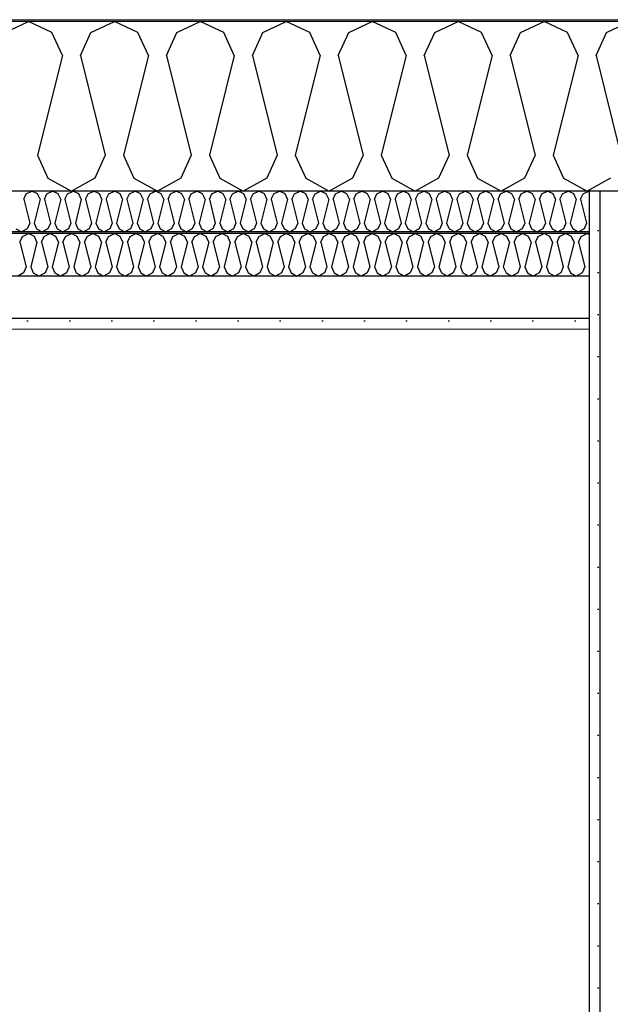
# Model space of a CAD drawing. Header units: millimetres. Extents: x -8544 to 51179, y -2070 to 23603.
# Tile 116 of 174: x 24991 to 25692, y 7155 to 8325. Entities that reach past the tile are written whole.
import ezdxf

# ---------------------------------------------------------------- set-up
doc = ezdxf.new("R2010")
doc.units = ezdxf.units.MM
doc.header["$LTSCALE"] = 0.5
doc.header["$MEASUREMENT"] = 0
doc.linetypes.add('PLINE', pattern=[0])
doc.layers.add('236- Innvendig kledning og overflate(Nye konstruksjoner)', color=7, linetype='Continuous', lineweight=0)
doc.layers.add('262- Taktekking(Nye konstruksjoner)', color=7, linetype='Continuous', lineweight=0)
for name, color, linetype in [('242- Ikke-bærende innervegger', 7, 'Continuous'), ('242- Ikke-bærende innervegger (Skravur)', 7, 'Continuous'), ('256- Faste himlinger og overflatebehandling (Skravur)(Nye konstruksjoner)', 7, 'Continuous'), ('256- Faste himlinger og overflatebehandling(Nye konstruksjoner)', 7, 'Continuous'), ('261- Primærkonstruksjon (tak)', 7, 'Continuous'), ('261- Primærkonstruksjon (tak) (Skravur)', 7, 'Continuous'), ('262- Taktekking (Skravur)(Nye konstruksjoner)', 7, 'Continuous')]:
    doc.layers.add(name, color=color, linetype=linetype)
pattern_1 = [(270, (0, 0), (86.60254, 0), [0, -50]), (270, (43.3, -25), (86.60254, 0), [0, -50])]

# ---------------------------------------------------------------- blocks, each defined once
blk = doc.blocks.new('*X9')
at = {"layer": '261- Primærkonstruksjon (tak) (Skravur)', "linetype": 'PLINE'}
for p, q in [((24973.2, 8310.2), (25001, 8323.4)), ((25028.9, 8310.2), (25001, 8323.4)), ((25075.2, 8310.2), (25103.1, 8323.4)), ((25130.9, 8310.2), (25103.1, 8323.4)), ((25177.2, 8310.2), (25205.1, 8323.4)), ((25233, 8310.2), (25205.1, 8323.4)), ((25279.3, 8310.2), (25307.2, 8323.4)), ((25335, 8310.2), (25307.2, 8323.4)), ((25381.3, 8310.2), (25409.2, 8323.4)), ((25437.1, 8310.2), (25409.2, 8323.4)), ((25483.4, 8310.2), (25511.2, 8323.4)), ((25539.1, 8310.2), (25511.2, 8323.4)), ((25585.4, 8310.2), (25613.3, 8323.4)), ((25641.2, 8310.2), (25613.3, 8323.4)), ((25687.5, 8310.2), (25715.3, 8323.4)), ((25041.3, 8282.9), (25028.9, 8310.2)), ((25062.8, 8282.9), (25075.2, 8310.2)), ((25143.4, 8282.9), (25130.9, 8310.2)), ((25164.8, 8282.9), (25177.2, 8310.2)), ((25245.4, 8282.9), (25233, 8310.2)), ((25266.9, 8282.9), (25279.3, 8310.2)), ((25347.5, 8282.9), (25335, 8310.2)), ((25368.9, 8282.9), (25381.3, 8310.2)), ((25449.5, 8282.9), (25437.1, 8310.2)), ((25470.9, 8282.9), (25483.4, 8310.2)), ((25551.5, 8282.9), (25539.1, 8310.2)), ((25573, 8282.9), (25585.4, 8310.2)), ((25653.6, 8282.9), (25641.2, 8310.2)), ((25675, 8282.9), (25687.5, 8310.2)), ((25041.3, 8282.9), (25011.7, 8164.6)), ((25062.8, 8282.9), (25092.3, 8164.6)), ((25143.4, 8282.9), (25113.8, 8164.6)), ((25164.8, 8282.9), (25194.4, 8164.6)), ((25245.4, 8282.9), (25215.8, 8164.6)), ((25266.9, 8282.9), (25296.4, 8164.6)), ((25347.5, 8282.9), (25317.9, 8164.6)), ((25368.9, 8282.9), (25398.5, 8164.6)), ((25449.5, 8282.9), (25419.9, 8164.6)), ((25470.9, 8282.9), (25500.5, 8164.6)), ((25551.5, 8282.9), (25522, 8164.6)), ((25573, 8282.9), (25602.6, 8164.6)), ((25653.6, 8282.9), (25624, 8164.6)), ((25675, 8282.9), (25704.6, 8164.6)), ((25011.7, 8164.6), (25024.2, 8137.3)), ((25092.3, 8164.6), (25079.9, 8137.3)), ((25113.8, 8164.6), (25126.2, 8137.3)), ((25194.4, 8164.6), (25182, 8137.3)), ((25215.8, 8164.6), (25228.3, 8137.3)), ((25296.4, 8164.6), (25284, 8137.3)), ((25317.9, 8164.6), (25330.3, 8137.3)), ((25398.5, 8164.6), (25386, 8137.3)), ((25419.9, 8164.6), (25432.4, 8137.3)), ((25500.5, 8164.6), (25488.1, 8137.3)), ((25522, 8164.6), (25534.4, 8137.3)), ((25602.6, 8164.6), (25590.1, 8137.3)), ((25624, 8164.6), (25636.4, 8137.3)), ((25024.2, 8137.3), (25052, 8121.7)), ((25079.9, 8137.3), (25052, 8121.7)), ((25126.2, 8137.3), (25154.1, 8121.7)), ((25182, 8137.3), (25154.1, 8121.7)), ((25228.3, 8137.3), (25256.1, 8121.7)), ((25284, 8137.3), (25256.1, 8121.7)), ((25330.3, 8137.3), (25358.2, 8121.7)), ((25386, 8137.3), (25358.2, 8121.7)), ((25432.4, 8137.3), (25460.2, 8121.7)), ((25488.1, 8137.3), (25460.2, 8121.7)), ((25534.4, 8137.3), (25562.3, 8121.7)), ((25590.1, 8137.3), (25562.3, 8121.7)), ((25636.4, 8137.3), (25664.3, 8121.7)), ((25692.2, 8137.3), (25664.3, 8121.7))]:
    blk.add_line(p, q, dxfattribs=at)
blk = doc.blocks.new('*X38')
at = {"layer": '256- Faste himlinger og overflatebehandling (Skravur)(Nye konstruksjoner)', "linetype": 'PLINE'}
for p, q in [((24998.4, 8118.5), (25005.1, 8121.7)), ((25011.8, 8118.5), (25005.1, 8121.7)), ((25022.9, 8118.5), (25029.6, 8121.7)), ((25036.3, 8118.5), (25029.6, 8121.7)), ((25047.4, 8118.5), (25054.1, 8121.7)), ((25060.8, 8118.5), (25054.1, 8121.7)), ((25071.9, 8118.5), (25078.6, 8121.7)), ((25085.3, 8118.5), (25078.6, 8121.7)), ((25096.4, 8118.5), (25103.1, 8121.7)), ((25109.8, 8118.5), (25103.1, 8121.7)), ((25120.9, 8118.5), (25127.6, 8121.7)), ((25134.2, 8118.5), (25127.6, 8121.7)), ((25145.4, 8118.5), (25152, 8121.7)), ((25158.7, 8118.5), (25152, 8121.7)), ((25169.8, 8118.5), (25176.5, 8121.7)), ((25183.2, 8118.5), (25176.5, 8121.7)), ((25194.3, 8118.5), (25201, 8121.7)), ((25207.7, 8118.5), (25201, 8121.7)), ((25218.8, 8118.5), (25225.5, 8121.7)), ((25232.2, 8118.5), (25225.5, 8121.7)), ((25243.3, 8118.5), (25250, 8121.7)), ((25256.7, 8118.5), (25250, 8121.7)), ((25267.8, 8118.5), (25274.5, 8121.7)), ((25281.2, 8118.5), (25274.5, 8121.7)), ((25292.3, 8118.5), (25299, 8121.7)), ((25305.7, 8118.5), (25299, 8121.7)), ((25316.8, 8118.5), (25323.5, 8121.7)), ((25330.2, 8118.5), (25323.5, 8121.7)), ((25341.3, 8118.5), (25348, 8121.7)), ((25354.7, 8118.5), (25348, 8121.7)), ((25365.8, 8118.5), (25372.5, 8121.7)), ((25379.2, 8118.5), (25372.5, 8121.7)), ((25390.3, 8118.5), (25397, 8121.7)), ((25403.6, 8118.5), (25397, 8121.7)), ((25414.8, 8118.5), (25421.4, 8121.7)), ((25428.1, 8118.5), (25421.4, 8121.7)), ((25439.2, 8118.5), (25445.9, 8121.7)), ((25452.6, 8118.5), (25445.9, 8121.7)), ((25463.7, 8118.5), (25470.4, 8121.7)), ((25477.1, 8118.5), (25470.4, 8121.7)), ((25488.2, 8118.5), (25494.9, 8121.7)), ((25501.6, 8118.5), (25494.9, 8121.7)), ((25512.7, 8118.5), (25519.4, 8121.7)), ((25526.1, 8118.5), (25519.4, 8121.7)), ((25537.2, 8118.5), (25543.9, 8121.7)), ((25550.6, 8118.5), (25543.9, 8121.7)), ((25561.7, 8118.5), (25568.4, 8121.7)), ((25575.1, 8118.5), (25568.4, 8121.7)), ((25586.2, 8118.5), (25592.9, 8121.7)), ((25599.6, 8118.5), (25592.9, 8121.7)), ((25610.7, 8118.5), (25617.4, 8121.7)), ((25624.1, 8118.5), (25617.4, 8121.7)), ((25635.2, 8118.5), (25641.9, 8121.7)), ((25648.6, 8118.5), (25641.9, 8121.7)), ((25659.7, 8118.5), (25666.4, 8121.7)), ((25666.9, 8121.4), (25666.4, 8121.7)), ((24995.4, 8112), (24998.4, 8118.5)), ((24995.4, 8112), (25002.5, 8083.6)), ((25014.8, 8112), (25007.7, 8083.6)), ((25014.8, 8112), (25011.8, 8118.5)), ((25019.9, 8112), (25022.9, 8118.5)), ((25019.9, 8112), (25027, 8083.6)), ((25039.3, 8112), (25032.2, 8083.6)), ((25039.3, 8112), (25036.3, 8118.5)), ((25044.4, 8112), (25047.4, 8118.5)), ((25044.4, 8112), (25051.5, 8083.6)), ((25063.8, 8112), (25056.7, 8083.6)), ((25063.8, 8112), (25060.8, 8118.5)), ((25068.9, 8112), (25071.9, 8118.5)), ((25068.9, 8112), (25076, 8083.6)), ((25088.2, 8112), (25081.1, 8083.6)), ((25088.2, 8112), (25085.3, 8118.5)), ((25093.4, 8112), (25096.4, 8118.5)), ((25093.4, 8112), (25100.5, 8083.6)), ((25112.7, 8112), (25105.6, 8083.6)), ((25112.7, 8112), (25109.8, 8118.5)), ((25117.9, 8112), (25120.9, 8118.5)), ((25117.9, 8112), (25125, 8083.6)), ((25137.2, 8112), (25130.1, 8083.6)), ((25137.2, 8112), (25134.2, 8118.5)), ((25142.4, 8112), (25145.4, 8118.5)), ((25142.4, 8112), (25149.5, 8083.6)), ((25161.7, 8112), (25154.6, 8083.6)), ((25161.7, 8112), (25158.7, 8118.5)), ((25166.9, 8112), (25169.8, 8118.5)), ((25166.9, 8112), (25174, 8083.6)), ((25186.2, 8112), (25179.1, 8083.6)), ((25186.2, 8112), (25183.2, 8118.5)), ((25191.4, 8112), (25194.3, 8118.5)), ((25191.4, 8112), (25198.5, 8083.6)), ((25210.7, 8112), (25203.6, 8083.6)), ((25210.7, 8112), (25207.7, 8118.5)), ((25215.8, 8112), (25218.8, 8118.5)), ((25215.8, 8112), (25222.9, 8083.6)), ((25235.2, 8112), (25228.1, 8083.6)), ((25235.2, 8112), (25232.2, 8118.5)), ((25240.3, 8112), (25243.3, 8118.5)), ((25240.3, 8112), (25247.4, 8083.6)), ((25259.7, 8112), (25252.6, 8083.6)), ((25259.7, 8112), (25256.7, 8118.5)), ((25264.8, 8112), (25267.8, 8118.5)), ((25264.8, 8112), (25271.9, 8083.6)), ((25284.2, 8112), (25277.1, 8083.6)), ((25284.2, 8112), (25281.2, 8118.5)), ((25289.3, 8112), (25292.3, 8118.5)), ((25289.3, 8112), (25296.4, 8083.6)), ((25308.7, 8112), (25301.6, 8083.6)), ((25308.7, 8112), (25305.7, 8118.5)), ((25313.8, 8112), (25316.8, 8118.5)), ((25313.8, 8112), (25320.9, 8083.6)), ((25333.2, 8112), (25326.1, 8083.6)), ((25333.2, 8112), (25330.2, 8118.5)), ((25338.3, 8112), (25341.3, 8118.5)), ((25338.3, 8112), (25345.4, 8083.6)), ((25357.6, 8112), (25350.5, 8083.6)), ((25357.6, 8112), (25354.7, 8118.5)), ((25362.8, 8112), (25365.8, 8118.5)), ((25362.8, 8112), (25369.9, 8083.6)), ((25382.1, 8112), (25375, 8083.6)), ((25382.1, 8112), (25379.2, 8118.5)), ((25387.3, 8112), (25390.3, 8118.5)), ((25387.3, 8112), (25394.4, 8083.6)), ((25406.6, 8112), (25399.5, 8083.6)), ((25406.6, 8112), (25403.6, 8118.5)), ((25411.8, 8112), (25414.8, 8118.5)), ((25411.8, 8112), (25418.9, 8083.6)), ((25431.1, 8112), (25424, 8083.6)), ((25431.1, 8112), (25428.1, 8118.5)), ((25436.3, 8112), (25439.2, 8118.5)), ((25436.3, 8112), (25443.4, 8083.6)), ((25455.6, 8112), (25448.5, 8083.6)), ((25455.6, 8112), (25452.6, 8118.5)), ((25460.8, 8112), (25463.7, 8118.5)), ((25460.8, 8112), (25467.9, 8083.6)), ((25480.1, 8112), (25473, 8083.6)), ((25480.1, 8112), (25477.1, 8118.5)), ((25485.2, 8112), (25488.2, 8118.5)), ((25485.2, 8112), (25492.3, 8083.6)), ((25504.6, 8112), (25497.5, 8083.6)), ((25504.6, 8112), (25501.6, 8118.5)), ((25509.7, 8112), (25512.7, 8118.5)), ((25509.7, 8112), (25516.8, 8083.6)), ((25529.1, 8112), (25522, 8083.6)), ((25529.1, 8112), (25526.1, 8118.5)), ((25534.2, 8112), (25537.2, 8118.5)), ((25534.2, 8112), (25541.3, 8083.6)), ((25553.6, 8112), (25546.5, 8083.6)), ((25553.6, 8112), (25550.6, 8118.5)), ((25558.7, 8112), (25561.7, 8118.5)), ((25558.7, 8112), (25565.8, 8083.6)), ((25578.1, 8112), (25571, 8083.6)), ((25578.1, 8112), (25575.1, 8118.5)), ((25583.2, 8112), (25586.2, 8118.5)), ((25583.2, 8112), (25590.3, 8083.6)), ((25602.6, 8112), (25595.5, 8083.6)), ((25602.6, 8112), (25599.6, 8118.5)), ((25607.7, 8112), (25610.7, 8118.5)), ((25607.7, 8112), (25614.8, 8083.6)), ((25627, 8112), (25619.9, 8083.6)), ((25627, 8112), (25624.1, 8118.5)), ((25632.2, 8112), (25635.2, 8118.5)), ((25632.2, 8112), (25639.3, 8083.6)), ((25651.5, 8112), (25644.4, 8083.6)), ((25651.5, 8112), (25648.6, 8118.5)), ((25656.7, 8112), (25659.7, 8118.5)), ((25656.7, 8112), (25663.8, 8083.6)), ((24986.2, 8077), (24992.9, 8073.3)), ((24999.5, 8077), (24992.9, 8073.3)), ((25002.5, 8083.6), (24999.5, 8077)), ((25007.7, 8083.6), (25010.7, 8077)), ((25010.7, 8077), (25017.3, 8073.3)), ((25024, 8077), (25017.3, 8073.3)), ((25027, 8083.6), (25024, 8077)), ((25032.2, 8083.6), (25035.1, 8077)), ((25035.1, 8077), (25041.8, 8073.3)), ((25048.5, 8077), (25041.8, 8073.3)), ((25051.5, 8083.6), (25048.5, 8077)), ((25056.7, 8083.6), (25059.6, 8077)), ((25059.6, 8077), (25066.3, 8073.3)), ((25073, 8077), (25066.3, 8073.3)), ((25076, 8083.6), (25073, 8077)), ((25081.1, 8083.6), (25084.1, 8077)), ((25084.1, 8077), (25090.8, 8073.3)), ((25097.5, 8077), (25090.8, 8073.3)), ((25100.5, 8083.6), (25097.5, 8077)), ((25105.6, 8083.6), (25108.6, 8077)), ((25108.6, 8077), (25115.3, 8073.3)), ((25122, 8077), (25115.3, 8073.3)), ((25125, 8083.6), (25122, 8077)), ((25130.1, 8083.6), (25133.1, 8077)), ((25133.1, 8077), (25139.8, 8073.3)), ((25146.5, 8077), (25139.8, 8073.3)), ((25149.5, 8083.6), (25146.5, 8077)), ((25154.6, 8083.6), (25157.6, 8077)), ((25157.6, 8077), (25164.3, 8073.3)), ((25171, 8077), (25164.3, 8073.3)), ((25174, 8083.6), (25171, 8077)), ((25179.1, 8083.6), (25182.1, 8077)), ((25182.1, 8077), (25188.8, 8073.3)), ((25195.5, 8077), (25188.8, 8073.3)), ((25198.5, 8083.6), (25195.5, 8077)), ((25203.6, 8083.6), (25206.6, 8077)), ((25206.6, 8077), (25213.3, 8073.3)), ((25220, 8077), (25213.3, 8073.3)), ((25222.9, 8083.6), (25220, 8077)), ((25228.1, 8083.6), (25231.1, 8077)), ((25231.1, 8077), (25237.8, 8073.3)), ((25244.5, 8077), (25237.8, 8073.3)), ((25247.4, 8083.6), (25244.5, 8077)), ((25252.6, 8083.6), (25255.6, 8077)), ((25255.6, 8077), (25262.3, 8073.3)), ((25268.9, 8077), (25262.3, 8073.3)), ((25271.9, 8083.6), (25268.9, 8077)), ((25277.1, 8083.6), (25280.1, 8077)), ((25280.1, 8077), (25286.7, 8073.3)), ((25293.4, 8077), (25286.7, 8073.3)), ((25296.4, 8083.6), (25293.4, 8077)), ((25301.6, 8083.6), (25304.5, 8077)), ((25304.5, 8077), (25311.2, 8073.3)), ((25317.9, 8077), (25311.2, 8073.3)), ((25320.9, 8083.6), (25317.9, 8077)), ((25326.1, 8083.6), (25329, 8077)), ((25329, 8077), (25335.7, 8073.3)), ((25342.4, 8077), (25335.7, 8073.3)), ((25345.4, 8083.6), (25342.4, 8077)), ((25350.5, 8083.6), (25353.5, 8077)), ((25353.5, 8077), (25360.2, 8073.3)), ((25366.9, 8077), (25360.2, 8073.3)), ((25369.9, 8083.6), (25366.9, 8077)), ((25375, 8083.6), (25378, 8077)), ((25378, 8077), (25384.7, 8073.3)), ((25391.4, 8077), (25384.7, 8073.3)), ((25394.4, 8083.6), (25391.4, 8077)), ((25399.5, 8083.6), (25402.5, 8077)), ((25402.5, 8077), (25409.2, 8073.3)), ((25415.9, 8077), (25409.2, 8073.3)), ((25418.9, 8083.6), (25415.9, 8077)), ((25424, 8083.6), (25427, 8077)), ((25427, 8077), (25433.7, 8073.3)), ((25440.4, 8077), (25433.7, 8073.3)), ((25443.4, 8083.6), (25440.4, 8077)), ((25448.5, 8083.6), (25451.5, 8077)), ((25451.5, 8077), (25458.2, 8073.3)), ((25464.9, 8077), (25458.2, 8073.3)), ((25467.9, 8083.6), (25464.9, 8077)), ((25473, 8083.6), (25476, 8077)), ((25476, 8077), (25482.7, 8073.3)), ((25489.4, 8077), (25482.7, 8073.3)), ((25492.3, 8083.6), (25489.4, 8077)), ((25497.5, 8083.6), (25500.5, 8077)), ((25500.5, 8077), (25507.2, 8073.3)), ((25513.9, 8077), (25507.2, 8073.3)), ((25516.8, 8083.6), (25513.9, 8077)), ((25522, 8083.6), (25525, 8077)), ((25525, 8077), (25531.7, 8073.3)), ((25538.3, 8077), (25531.7, 8073.3)), ((25541.3, 8083.6), (25538.3, 8077)), ((25546.5, 8083.6), (25549.5, 8077)), ((25549.5, 8077), (25556.1, 8073.3)), ((25562.8, 8077), (25556.1, 8073.3)), ((25565.8, 8083.6), (25562.8, 8077)), ((25571, 8083.6), (25573.9, 8077)), ((25573.9, 8077), (25580.6, 8073.3)), ((25587.3, 8077), (25580.6, 8073.3)), ((25590.3, 8083.6), (25587.3, 8077)), ((25595.5, 8083.6), (25598.4, 8077)), ((25598.4, 8077), (25605.1, 8073.3)), ((25611.8, 8077), (25605.1, 8073.3)), ((25614.8, 8083.6), (25611.8, 8077)), ((25619.9, 8083.6), (25622.9, 8077)), ((25622.9, 8077), (25629.6, 8073.3)), ((25636.3, 8077), (25629.6, 8073.3)), ((25639.3, 8083.6), (25636.3, 8077)), ((25644.4, 8083.6), (25647.4, 8077)), ((25647.4, 8077), (25654.1, 8073.3)), ((25660.8, 8077), (25654.1, 8073.3)), ((25663.8, 8083.6), (25660.8, 8077))]:
    blk.add_line(p, q, dxfattribs=at)
blk = doc.blocks.new('*X39')
at = {"layer": '256- Faste himlinger og overflatebehandling (Skravur)(Nye konstruksjoner)', "linetype": 'PLINE'}
for p, q in [((24990.9, 8061.1), (24994.1, 8068)), ((24994.1, 8068), (25001, 8071.3)), ((25008, 8068), (25001, 8071.3)), ((25011.1, 8061.1), (25008, 8068)), ((25016.5, 8061.1), (25019.6, 8068)), ((25019.6, 8068), (25026.5, 8071.3)), ((25033.5, 8068), (25026.5, 8071.3)), ((25036.6, 8061.1), (25033.5, 8068)), ((25042, 8061.1), (25045.1, 8068)), ((25045.1, 8068), (25052, 8071.3)), ((25059, 8068), (25052, 8071.3)), ((25062.1, 8061.1), (25059, 8068)), ((25067.5, 8061.1), (25070.6, 8068)), ((25070.6, 8068), (25077.6, 8071.3)), ((25084.5, 8068), (25077.6, 8071.3)), ((25087.6, 8061.1), (25084.5, 8068)), ((25093, 8061.1), (25096.1, 8068)), ((25096.1, 8068), (25103.1, 8071.3)), ((25110, 8068), (25103.1, 8071.3)), ((25113.1, 8061.1), (25110, 8068)), ((25118.5, 8061.1), (25121.6, 8068)), ((25121.6, 8068), (25128.6, 8071.3)), ((25135.5, 8068), (25128.6, 8071.3)), ((25138.7, 8061.1), (25135.5, 8068)), ((25144, 8061.1), (25147.1, 8068)), ((25147.1, 8068), (25154.1, 8071.3)), ((25161.1, 8068), (25154.1, 8071.3)), ((25164.2, 8061.1), (25161.1, 8068)), ((25169.5, 8061.1), (25172.6, 8068)), ((25172.6, 8068), (25179.6, 8071.3)), ((25186.6, 8068), (25179.6, 8071.3)), ((25189.7, 8061.1), (25186.6, 8068)), ((25195, 8061.1), (25198.1, 8068)), ((25198.1, 8068), (25205.1, 8071.3)), ((25212.1, 8068), (25205.1, 8071.3)), ((25215.2, 8061.1), (25212.1, 8068)), ((25220.5, 8061.1), (25223.7, 8068)), ((25223.7, 8068), (25230.6, 8071.3)), ((25237.6, 8068), (25230.6, 8071.3)), ((25240.7, 8061.1), (25237.6, 8068)), ((25246.1, 8061.1), (25249.2, 8068)), ((25249.2, 8068), (25256.1, 8071.3)), ((25263.1, 8068), (25256.1, 8071.3)), ((25266.2, 8061.1), (25263.1, 8068)), ((25271.6, 8061.1), (25274.7, 8068)), ((25274.7, 8068), (25281.6, 8071.3)), ((25288.6, 8068), (25281.6, 8071.3)), ((25291.7, 8061.1), (25288.6, 8068)), ((25297.1, 8061.1), (25300.2, 8068)), ((25300.2, 8068), (25307.2, 8071.3)), ((25314.1, 8068), (25307.2, 8071.3)), ((25317.2, 8061.1), (25314.1, 8068)), ((25322.6, 8061.1), (25325.7, 8068)), ((25325.7, 8068), (25332.7, 8071.3)), ((25339.6, 8068), (25332.7, 8071.3)), ((25342.7, 8061.1), (25339.6, 8068)), ((25348.1, 8061.1), (25351.2, 8068)), ((25351.2, 8068), (25358.2, 8071.3)), ((25365.1, 8068), (25358.2, 8071.3)), ((25368.3, 8061.1), (25365.1, 8068)), ((25373.6, 8061.1), (25376.7, 8068)), ((25376.7, 8068), (25383.7, 8071.3)), ((25390.7, 8068), (25383.7, 8071.3)), ((25393.8, 8061.1), (25390.7, 8068)), ((25399.1, 8061.1), (25402.2, 8068)), ((25402.2, 8068), (25409.2, 8071.3)), ((25416.2, 8068), (25409.2, 8071.3)), ((25419.3, 8061.1), (25416.2, 8068)), ((25424.6, 8061.1), (25427.7, 8068)), ((25427.7, 8068), (25434.7, 8071.3)), ((25441.7, 8068), (25434.7, 8071.3)), ((25444.8, 8061.1), (25441.7, 8068)), ((25450.1, 8061.1), (25453.3, 8068)), ((25453.3, 8068), (25460.2, 8071.3)), ((25467.2, 8068), (25460.2, 8071.3)), ((25470.3, 8061.1), (25467.2, 8068)), ((25475.7, 8061.1), (25478.8, 8068)), ((25478.8, 8068), (25485.7, 8071.3)), ((25492.7, 8068), (25485.7, 8071.3)), ((25495.8, 8061.1), (25492.7, 8068)), ((25501.2, 8061.1), (25504.3, 8068)), ((25504.3, 8068), (25511.2, 8071.3)), ((25518.2, 8068), (25511.2, 8071.3)), ((25521.3, 8061.1), (25518.2, 8068)), ((25526.7, 8061.1), (25529.8, 8068)), ((25529.8, 8068), (25536.8, 8071.3)), ((25543.7, 8068), (25536.8, 8071.3)), ((25546.8, 8061.1), (25543.7, 8068)), ((25552.2, 8061.1), (25555.3, 8068)), ((25555.3, 8068), (25562.3, 8071.3)), ((25569.2, 8068), (25562.3, 8071.3)), ((25572.3, 8061.1), (25569.2, 8068)), ((25577.7, 8061.1), (25580.8, 8068)), ((25580.8, 8068), (25587.8, 8071.3)), ((25594.7, 8068), (25587.8, 8071.3)), ((25597.9, 8061.1), (25594.7, 8068)), ((25603.2, 8061.1), (25606.3, 8068)), ((25606.3, 8068), (25613.3, 8071.3)), ((25620.3, 8068), (25613.3, 8071.3)), ((25623.4, 8061.1), (25620.3, 8068)), ((25628.7, 8061.1), (25631.8, 8068)), ((25631.8, 8068), (25638.8, 8071.3)), ((25645.8, 8068), (25638.8, 8071.3)), ((25648.9, 8061.1), (25645.8, 8068)), ((25654.2, 8061.1), (25657.3, 8068)), ((25657.3, 8068), (25664.3, 8071.3)), ((25666.9, 8070), (25664.3, 8071.3)), ((24990.9, 8061.1), (24998.3, 8031.6)), ((25011.1, 8061.1), (25003.7, 8031.6)), ((25016.5, 8061.1), (25023.9, 8031.6)), ((25036.6, 8061.1), (25029.2, 8031.6)), ((25042, 8061.1), (25049.4, 8031.6)), ((25062.1, 8061.1), (25054.7, 8031.6)), ((25067.5, 8061.1), (25074.9, 8031.6)), ((25087.6, 8061.1), (25080.2, 8031.6)), ((25093, 8061.1), (25100.4, 8031.6)), ((25113.1, 8061.1), (25105.7, 8031.6)), ((25118.5, 8061.1), (25125.9, 8031.6)), ((25138.7, 8061.1), (25131.3, 8031.6)), ((25144, 8061.1), (25151.4, 8031.6)), ((25164.2, 8061.1), (25156.8, 8031.6)), ((25169.5, 8061.1), (25176.9, 8031.6)), ((25189.7, 8061.1), (25182.3, 8031.6)), ((25195, 8061.1), (25202.4, 8031.6)), ((25215.2, 8061.1), (25207.8, 8031.6)), ((25220.5, 8061.1), (25227.9, 8031.6)), ((25240.7, 8061.1), (25233.3, 8031.6)), ((25246.1, 8061.1), (25253.5, 8031.6)), ((25266.2, 8061.1), (25258.8, 8031.6)), ((25271.6, 8061.1), (25279, 8031.6)), ((25291.7, 8061.1), (25284.3, 8031.6)), ((25297.1, 8061.1), (25304.5, 8031.6)), ((25317.2, 8061.1), (25309.8, 8031.6)), ((25322.6, 8061.1), (25330, 8031.6)), ((25342.7, 8061.1), (25335.3, 8031.6)), ((25348.1, 8061.1), (25355.5, 8031.6)), ((25368.3, 8061.1), (25360.9, 8031.6)), ((25373.6, 8061.1), (25381, 8031.6)), ((25393.8, 8061.1), (25386.4, 8031.6)), ((25399.1, 8061.1), (25406.5, 8031.6)), ((25419.3, 8061.1), (25411.9, 8031.6)), ((25424.6, 8061.1), (25432, 8031.6)), ((25444.8, 8061.1), (25437.4, 8031.6)), ((25450.1, 8061.1), (25457.5, 8031.6)), ((25470.3, 8061.1), (25462.9, 8031.6)), ((25475.7, 8061.1), (25483.1, 8031.6)), ((25495.8, 8061.1), (25488.4, 8031.6)), ((25501.2, 8061.1), (25508.6, 8031.6)), ((25521.3, 8061.1), (25513.9, 8031.6)), ((25526.7, 8061.1), (25534.1, 8031.6)), ((25546.8, 8061.1), (25539.4, 8031.6)), ((25552.2, 8061.1), (25559.6, 8031.6)), ((25572.3, 8061.1), (25564.9, 8031.6)), ((25577.7, 8061.1), (25585.1, 8031.6)), ((25597.9, 8061.1), (25590.5, 8031.6)), ((25603.2, 8061.1), (25610.6, 8031.6)), ((25623.4, 8061.1), (25616, 8031.6)), ((25628.7, 8061.1), (25636.1, 8031.6)), ((25648.9, 8061.1), (25641.5, 8031.6)), ((25654.2, 8061.1), (25661.6, 8031.6)), ((24998.3, 8031.6), (24995.2, 8024.7)), ((25003.7, 8031.6), (25006.8, 8024.7)), ((25023.9, 8031.6), (25020.7, 8024.7)), ((25029.2, 8031.6), (25032.3, 8024.7)), ((25049.4, 8031.6), (25046.3, 8024.7)), ((25054.7, 8031.6), (25057.8, 8024.7)), ((25074.9, 8031.6), (25071.8, 8024.7)), ((25080.2, 8031.6), (25083.3, 8024.7)), ((25100.4, 8031.6), (25097.3, 8024.7)), ((25105.7, 8031.6), (25108.9, 8024.7)), ((25125.9, 8031.6), (25122.8, 8024.7)), ((25131.3, 8031.6), (25134.4, 8024.7)), ((25151.4, 8031.6), (25148.3, 8024.7)), ((25156.8, 8031.6), (25159.9, 8024.7)), ((25176.9, 8031.6), (25173.8, 8024.7)), ((25182.3, 8031.6), (25185.4, 8024.7)), ((25202.4, 8031.6), (25199.3, 8024.7)), ((25207.8, 8031.6), (25210.9, 8024.7)), ((25227.9, 8031.6), (25224.8, 8024.7)), ((25233.3, 8031.6), (25236.4, 8024.7)), ((25253.5, 8031.6), (25250.3, 8024.7)), ((25258.8, 8031.6), (25261.9, 8024.7)), ((25279, 8031.6), (25275.9, 8024.7)), ((25284.3, 8031.6), (25287.4, 8024.7)), ((25304.5, 8031.6), (25301.4, 8024.7)), ((25309.8, 8031.6), (25312.9, 8024.7)), ((25330, 8031.6), (25326.9, 8024.7)), ((25335.3, 8031.6), (25338.5, 8024.7)), ((25355.5, 8031.6), (25352.4, 8024.7)), ((25360.9, 8031.6), (25364, 8024.7)), ((25381, 8031.6), (25377.9, 8024.7)), ((25386.4, 8031.6), (25389.5, 8024.7)), ((25406.5, 8031.6), (25403.4, 8024.7)), ((25411.9, 8031.6), (25415, 8024.7)), ((25432, 8031.6), (25428.9, 8024.7)), ((25437.4, 8031.6), (25440.5, 8024.7)), ((25457.5, 8031.6), (25454.4, 8024.7)), ((25462.9, 8031.6), (25466, 8024.7)), ((25483.1, 8031.6), (25479.9, 8024.7)), ((25488.4, 8031.6), (25491.5, 8024.7)), ((25508.6, 8031.6), (25505.5, 8024.7)), ((25513.9, 8031.6), (25517, 8024.7)), ((25534.1, 8031.6), (25531, 8024.7)), ((25539.4, 8031.6), (25542.5, 8024.7)), ((25559.6, 8031.6), (25556.5, 8024.7)), ((25564.9, 8031.6), (25568.1, 8024.7)), ((25585.1, 8031.6), (25582, 8024.7)), ((25590.5, 8031.6), (25593.6, 8024.7)), ((25610.6, 8031.6), (25607.5, 8024.7)), ((25616, 8031.6), (25619.1, 8024.7)), ((25636.1, 8031.6), (25633, 8024.7)), ((25641.5, 8031.6), (25644.6, 8024.7)), ((25661.6, 8031.6), (25658.5, 8024.7)), ((24995.2, 8024.7), (24988.3, 8020.8)), ((25006.8, 8024.7), (25013.8, 8020.8)), ((25020.7, 8024.7), (25013.8, 8020.8)), ((25032.3, 8024.7), (25039.3, 8020.8)), ((25046.3, 8024.7), (25039.3, 8020.8)), ((25057.8, 8024.7), (25064.8, 8020.8)), ((25071.8, 8024.7), (25064.8, 8020.8)), ((25083.3, 8024.7), (25090.3, 8020.8)), ((25097.3, 8024.7), (25090.3, 8020.8)), ((25108.9, 8024.7), (25115.8, 8020.8)), ((25122.8, 8024.7), (25115.8, 8020.8)), ((25134.4, 8024.7), (25141.3, 8020.8)), ((25148.3, 8024.7), (25141.3, 8020.8)), ((25159.9, 8024.7), (25166.8, 8020.8)), ((25173.8, 8024.7), (25166.8, 8020.8)), ((25185.4, 8024.7), (25192.4, 8020.8)), ((25199.3, 8024.7), (25192.4, 8020.8)), ((25210.9, 8024.7), (25217.9, 8020.8)), ((25224.8, 8024.7), (25217.9, 8020.8)), ((25236.4, 8024.7), (25243.4, 8020.8)), ((25250.3, 8024.7), (25243.4, 8020.8)), ((25261.9, 8024.7), (25268.9, 8020.8)), ((25275.9, 8024.7), (25268.9, 8020.8)), ((25287.4, 8024.7), (25294.4, 8020.8)), ((25301.4, 8024.7), (25294.4, 8020.8)), ((25312.9, 8024.7), (25319.9, 8020.8)), ((25326.9, 8024.7), (25319.9, 8020.8)), ((25338.5, 8024.7), (25345.4, 8020.8)), ((25352.4, 8024.7), (25345.4, 8020.8)), ((25364, 8024.7), (25370.9, 8020.8)), ((25377.9, 8024.7), (25370.9, 8020.8)), ((25389.5, 8024.7), (25396.4, 8020.8)), ((25403.4, 8024.7), (25396.4, 8020.8)), ((25415, 8024.7), (25422, 8020.8)), ((25428.9, 8024.7), (25422, 8020.8)), ((25440.5, 8024.7), (25447.5, 8020.8)), ((25454.4, 8024.7), (25447.5, 8020.8)), ((25466, 8024.7), (25473, 8020.8)), ((25479.9, 8024.7), (25473, 8020.8)), ((25491.5, 8024.7), (25498.5, 8020.8)), ((25505.5, 8024.7), (25498.5, 8020.8)), ((25517, 8024.7), (25524, 8020.8)), ((25531, 8024.7), (25524, 8020.8)), ((25542.5, 8024.7), (25549.5, 8020.8)), ((25556.5, 8024.7), (25549.5, 8020.8)), ((25568.1, 8024.7), (25575, 8020.8)), ((25582, 8024.7), (25575, 8020.8)), ((25593.6, 8024.7), (25600.5, 8020.8)), ((25607.5, 8024.7), (25600.5, 8020.8)), ((25619.1, 8024.7), (25626, 8020.8)), ((25633, 8024.7), (25626, 8020.8)), ((25644.6, 8024.7), (25651.6, 8020.8)), ((25658.5, 8024.7), (25651.6, 8020.8))]:
    blk.add_line(p, q, dxfattribs=at)

msp = doc.modelspace()

# ---------------------------------------------------------------- hatches: boundary and pattern name
at = {"layer": '242- Ikke-bærende innervegger (Skravur)', "linetype": 'Continuous'}
h = msp.add_hatch(dxfattribs=at)
h.set_pattern_fill('Gips', color=256, style=0, pattern_type=2)
h.set_pattern_definition(pattern_1)
h.paths.add_polyline_path([(25666.9, 8121.7), (25666.9, 6070), (25679.4, 6070), (25679.4, 8121.7)])
h = msp.add_hatch(dxfattribs=at)
h.set_pattern_fill('Gips', color=256, style=0, pattern_type=2)
h.set_pattern_definition(pattern_1)
h.paths.add_polyline_path([(25679.4, 8121.7), (25679.4, 6070), (25691.9, 6070), (25691.9, 8121.7)])
at = {"layer": '256- Faste himlinger og overflatebehandling (Skravur)(Nye konstruksjoner)', "linetype": 'Continuous'}
msp.add_hatch(color=256, dxfattribs=at).paths.add_polyline_path([(25666.9, 8073.3), (22311.9, 8073.3), (22311.9, 8071.3), (25666.9, 8071.3)])
h = msp.add_hatch(dxfattribs=at)
h.set_pattern_fill('Gips', color=256, style=0, pattern_type=2)
h.set_pattern_definition([(0, (0, 0), (0, 86.60254), [0, -50]), (0, (25, 43.3), (0, 86.60254), [0, -50])])
h.paths.add_polyline_path([(22311.9, 7970.4), (22311.9, 7957.8), (25666.9, 7957.8), (25666.9, 7970.4)])
at = {"layer": '262- Taktekking (Skravur)(Nye konstruksjoner)', "linetype": 'Continuous'}
h = msp.add_hatch(dxfattribs=at)
h.set_pattern_fill('Prikker_tett', color=256, style=0, pattern_type=2)
h.set_pattern_definition([(0, (0, 0), (0, 43.30127), [0, -25]), (0, (12.5, 21.65), (0, 43.30127), [0, -25])])
h.paths.add_polyline_path([(12216.9, 8323.4), (26011.9, 8323.4), (26011.9, 8325.4), (12216.9, 8325.4)])

# ---------------------------------------------------------------- linework, layer by layer
at = {"layer": '236- Innvendig kledning og overflate(Nye konstruksjoner)', "linetype": 'PLINE'}
msp.add_line((25666.9, 7957.8), (22311.9, 7957.8), dxfattribs=at)
at = {"layer": '242- Ikke-bærende innervegger', "linetype": 'PLINE'}
for p, q in [((25679.4, 8121.7), (25679.4, 6070)), ((25666.9, 7970.4), (25666.9, 7957.8)), ((25666.9, 7957.8), (25666.9, 6070))]:
    msp.add_line(p, q, dxfattribs=at)
at = {"layer": '256- Faste himlinger og overflatebehandling(Nye konstruksjoner)', "linetype": 'PLINE'}
for p, q in [((25666.9, 8073.3), (22311.9, 8073.3)), ((25666.9, 8071.3), (22311.9, 8071.3)), ((25666.9, 8020.8), (22311.9, 8020.8)), ((25666.9, 7970.4), (22311.9, 7970.4))]:
    msp.add_line(p, q, dxfattribs=at)
at = {"layer": '256- Faste himlinger og overflatebehandling(Nye konstruksjoner)', "linetype": 'PLINE', "flags": 128}
msp.add_lwpolyline([(25666.9, 8121.7), (25666.9, 8073.3), (25666.9, 8071.3), (25666.9, 8020.8), (25666.9, 7970.4)], dxfattribs=at)
at = {"layer": '261- Primærkonstruksjon (tak)', "linetype": 'PLINE'}
msp.add_line((25961.9, 8323.4), (14871.9, 8323.4), dxfattribs=at)
at = {"layer": '261- Primærkonstruksjon (tak)', "linetype": 'PLINE', "flags": 128}
msp.add_lwpolyline([(25781.9, 8121.7), (25691.9, 8121.7), (25679.4, 8121.7), (25666.9, 8121.7), (22311.9, 8121.7)], dxfattribs=at)
at = {"layer": '262- Taktekking(Nye konstruksjoner)', "linetype": 'PLINE'}
msp.add_line((26011.9, 8325.4), (12216.9, 8325.4), dxfattribs=at)

# ---------------------------------------------------------------- block references
at = {"layer": '256- Faste himlinger og overflatebehandling(Nye konstruksjoner)'}
for name in ['*X38', '*X39']:
    msp.add_blockref(name, (0, 0), dxfattribs=at)
at = {"layer": '261- Primærkonstruksjon (tak)'}
msp.add_blockref('*X9', (0, 0), dxfattribs=at)

doc.saveas('drawing.dxf')
